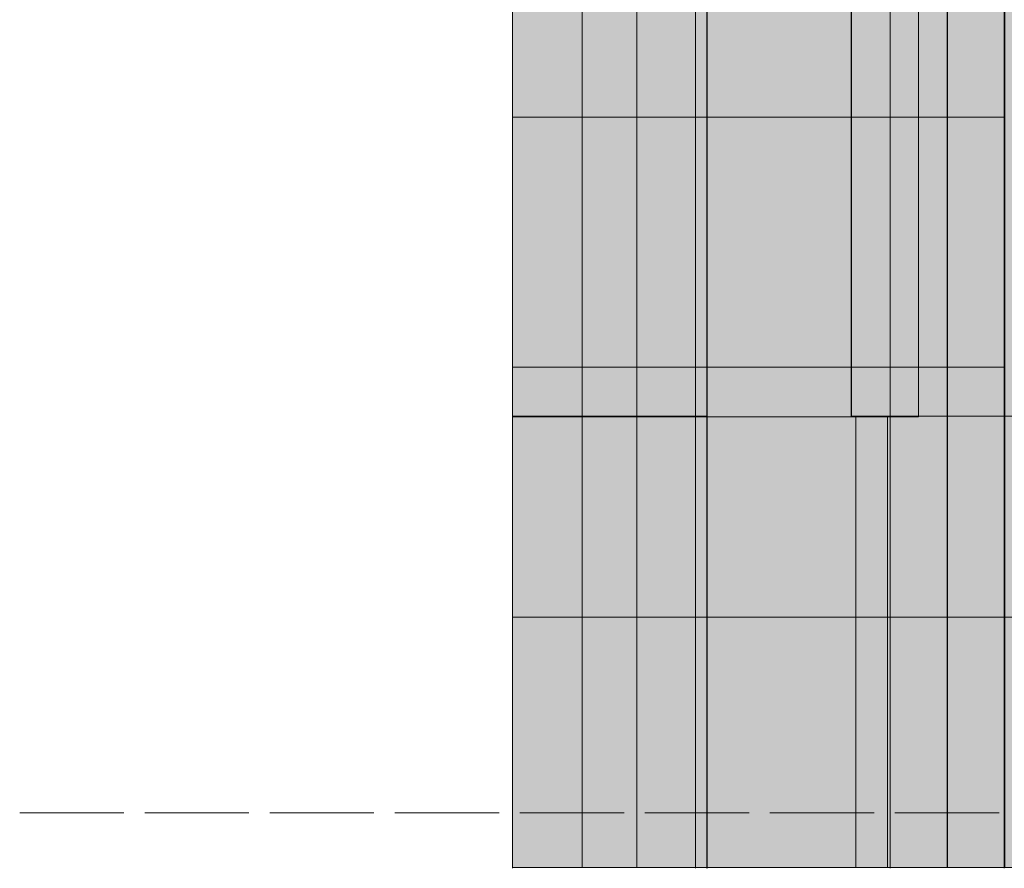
# Model space of a CAD drawing. Header units: millimetres. Extents: x 17 to 413, y 4 to 292.
# Tile 94 of 189: x 52 to 64, y 199 to 210. Entities that reach past the tile are written whole.
import ezdxf

# ---------------------------------------------------------------- set-up
doc = ezdxf.new("R2010")
doc.units = ezdxf.units.MM
doc.linetypes.add('DASHED', pattern=[1.524, 1.27, -0.254])
for name, color, linetype in [('FILL-C_9EB2DB', 7, 'Continuous'), ('FILL-EPS', 7, 'Continuous'), ('FILL-WHITE', 7, 'Continuous'), ('LINE-C_2E8C94', 7, 'Continuous'), ('LINE-C_337880', 7, 'Continuous'), ('LINE-INK', 7, 'Continuous'), ('LINE-STEEL', 7, 'Continuous'), ('LINE-STEEL-DASH', 7, 'DASHED')]:
    doc.layers.add(name, color=color, linetype=linetype)

msp = doc.modelspace()

# ---------------------------------------------------------------- hatches: boundary and pattern name
at = {"layer": 'FILL-C_9EB2DB', "true_color": 0x9eb2db}
h = msp.add_hatch(color=9, dxfattribs=at)
h.dxf.hatch_style = 1
h.paths.add_polyline_path([(58.434, 199.238), (58.434, 218.888), (59.101, 218.888), (59.101, 199.238)])
h = msp.add_hatch(color=9, dxfattribs=at)
h.dxf.hatch_style = 1
h.paths.add_polyline_path([(58.434, 218.888), (59.101, 218.888), (59.101, 199.238), (58.434, 199.238)])
h = msp.add_hatch(color=9, dxfattribs=at)
h.dxf.hatch_style = 1
h.paths.add_polyline_path([(58.434, 199.238), (58.434, 218.888), (59.101, 218.888), (59.101, 199.238)])
h = msp.add_hatch(color=9, dxfattribs=at)
h.dxf.hatch_style = 1
h.paths.add_polyline_path([(58.434, 218.888), (59.101, 218.888), (59.101, 199.238), (58.434, 199.238)])
h = msp.add_hatch(color=9, dxfattribs=at)
h.dxf.hatch_style = 1
h.paths.add_polyline_path([(58.434, 199.238), (58.434, 218.888), (59.101, 218.888), (59.101, 199.238)])
h = msp.add_hatch(color=9, dxfattribs=at)
h.dxf.hatch_style = 1
h.paths.add_polyline_path([(58.434, 218.888), (59.101, 218.888), (59.101, 199.238), (58.434, 199.238)])
h = msp.add_hatch(color=9, dxfattribs=at)
h.dxf.hatch_style = 1
h.paths.add_polyline_path([(58.434, 199.238), (58.434, 218.888), (59.101, 218.888), (59.101, 199.238)])
h = msp.add_hatch(color=9, dxfattribs=at)
h.dxf.hatch_style = 1
h.paths.add_polyline_path([(58.434, 218.888), (59.101, 218.888), (59.101, 199.238), (58.434, 199.238)])
at = {"layer": 'FILL-EPS', "true_color": 0xccffff}
h = msp.add_hatch(color=7, dxfattribs=at)
h.dxf.hatch_style = 1
h.paths.add_polyline_path([(59.817, 199.231), (59.817, 199.235), (59.817, 199.238), (59.817, 235.475), (62.188, 235.475), (62.189, 235.484), (62.189, 235.484), (62.189, 222.246), (62.188, 222.246), (61.478, 222.246), (61.478, 221.229), (62.189, 221.229), (62.189, 199.238), (62.188, 199.238), (59.817, 199.238)])
h = msp.add_hatch(color=7, dxfattribs=at)
h.dxf.hatch_style = 1
h.paths.add_polyline_path([(59.817, 235.475), (62.188, 235.475), (62.188, 222.246), (60.494, 222.246), (60.494, 221.229), (62.188, 221.229), (62.188, 199.238), (59.817, 199.238)])
h = msp.add_hatch(color=7, dxfattribs=at)
h.dxf.hatch_style = 1
h.paths.add_polyline_path([(59.816, 199.227), (59.816, 199.227), (59.817, 199.235), (59.817, 199.238), (59.817, 235.471), (62.188, 235.471), (62.188, 222.246), (61.478, 222.246), (61.478, 221.229), (62.188, 221.229), (62.188, 199.238), (59.817, 199.238), (59.816, 199.227)])
h = msp.add_hatch(color=7, dxfattribs=at)
h.dxf.hatch_style = 1
h.paths.add_polyline_path([(59.817, 235.471), (62.188, 235.471), (62.188, 235.47), (62.189, 235.47), (62.189, 222.246), (62.189, 222.246), (61.478, 222.246), (61.478, 221.229), (62.188, 221.229), (62.189, 221.229), (62.189, 199.238), (62.189, 199.238), (62.189, 199.227), (62.188, 199.227), (62.188, 199.227), (62.188, 199.227), (62.188, 199.238), (59.817, 199.238)])
h = msp.add_hatch(color=7, dxfattribs=at)
h.dxf.hatch_style = 1
h.paths.add_polyline_path([(59.817, 233.102), (62.189, 233.102), (62.189, 199.238), (59.817, 199.238)])
h = msp.add_hatch(color=7, dxfattribs=at)
h.dxf.hatch_style = 1
h.paths.add_polyline_path([(59.817, 199.238), (59.817, 233.099), (62.189, 233.099), (62.189, 199.238)])
h = msp.add_hatch(color=7, dxfattribs=at)
h.dxf.hatch_style = 1
h.paths.add_polyline_path([(62.189, 221.227), (62.19, 221.229), (62.19, 222.235), (62.189, 222.235), (62.189, 222.246), (62.189, 233.099), (63.584, 233.099), (63.584, 233.11), (63.585, 233.11), (63.585, 233.11), (63.585, 233.11), (63.584, 233.102), (63.584, 233.099), (63.584, 222.246), (62.867, 222.246), (62.867, 221.229), (63.584, 221.229), (63.584, 199.238), (62.189, 199.238), (62.189, 199.227)])
h = msp.add_hatch(color=7, dxfattribs=at)
h.dxf.hatch_style = 1
h.paths.add_polyline_path([(62.189, 199.238), (62.189, 233.099), (63.577, 233.099), (63.577, 199.238)])
h = msp.add_hatch(color=7, dxfattribs=at)
h.dxf.hatch_style = 1
h.paths.add_polyline_path([(62.189, 233.099), (63.577, 233.099), (63.577, 222.246), (63.577, 199.238), (62.189, 199.238), (62.189, 221.229), (62.189, 221.24), (62.19, 221.24), (62.19, 222.246), (62.189, 222.246), (62.189, 233.099)])
h = msp.add_hatch(color=7, dxfattribs=at)
h.dxf.hatch_style = 1
h.paths.add_polyline_path([(62.189, 233.099), (63.584, 233.099), (63.584, 199.238), (62.189, 199.238)])
h = msp.add_hatch(color=7, dxfattribs=at)
h.dxf.hatch_style = 1
h.paths.add_polyline_path([(63.577, 199.235), (63.577, 199.238), (63.577, 233.099), (65.948, 233.099), (65.948, 222.246), (64.261, 222.246), (64.261, 221.229), (65.948, 221.229), (65.948, 199.238), (63.577, 199.238)])
h = msp.add_hatch(color=7, dxfattribs=at)
h.dxf.hatch_style = 1
h.paths.add_polyline_path([(63.577, 233.099), (65.948, 233.099), (65.948, 222.246), (65.948, 199.238), (63.577, 199.238), (63.577, 233.099)])
h = msp.add_hatch(color=7, dxfattribs=at)
h.dxf.hatch_style = 1
h.paths.add_polyline_path([(63.577, 224.738), (65.948, 224.738), (65.948, 224.74), (65.948, 224.738), (65.949, 224.738), (65.949, 222.246), (65.949, 222.246), (65.949, 222.246), (65.243, 222.246), (65.243, 221.229), (65.948, 221.229), (65.949, 221.229), (65.949, 199.238), (65.949, 199.238), (65.949, 199.227), (65.949, 199.227), (65.949, 199.227), (65.948, 199.227), (65.948, 199.238), (63.577, 199.238), (63.577, 224.738)])
h = msp.add_hatch(color=7, dxfattribs=at)
h.dxf.hatch_style = 1
h.paths.add_polyline_path([(63.577, 199.238), (63.577, 224.738), (65.949, 224.738), (65.949, 199.238)])
h = msp.add_hatch(color=7, dxfattribs=at)
h.dxf.hatch_style = 1
h.paths.add_polyline_path([(63.577, 199.238), (63.577, 224.738), (65.948, 224.738), (65.948, 222.246), (65.243, 222.246), (65.243, 221.229), (65.948, 221.229), (65.948, 199.238)])
h = msp.add_hatch(color=7, dxfattribs=at)
h.dxf.hatch_style = 1
h.paths.add_polyline_path([(63.577, 224.738), (65.948, 224.738), (65.948, 222.246), (64.261, 222.246), (64.261, 221.229), (65.948, 221.229), (65.948, 199.238), (63.577, 199.238)])
h.paths.add_polyline_path([(64.261, 221.229), (64.254, 221.229), (64.254, 221.263), (63.585, 224.698), (63.581, 224.698), (65.918, 199.553), (65.923, 199.554)], flags=0)
h = msp.add_hatch(color=7, dxfattribs=at)
h.dxf.hatch_style = 1
h.paths.add_polyline_path([(57.584, 223.622), (59.954, 223.622), (59.954, 223.632), (59.955, 223.632), (59.956, 223.632), (59.956, 222.246), (59.955, 222.246), (59.306, 222.246), (59.306, 221.229), (59.954, 221.229), (59.956, 221.229), (59.956, 199.238), (59.956, 199.238), (59.956, 199.227), (59.955, 199.227), (59.955, 199.227), (59.955, 199.227), (59.954, 199.238), (57.584, 199.238)])
h = msp.add_hatch(color=7, dxfattribs=at)
h.dxf.hatch_style = 1
h.paths.add_polyline_path([(57.584, 199.238), (57.584, 223.622), (59.956, 223.622), (59.956, 199.238)])
h = msp.add_hatch(color=7, dxfattribs=at)
h.dxf.hatch_style = 1
h.paths.add_polyline_path([(57.584, 223.622), (59.954, 223.622), (59.954, 222.246), (59.306, 222.246), (59.306, 221.229), (59.954, 221.229), (59.954, 199.238), (57.584, 199.238)])
h = msp.add_hatch(color=7, dxfattribs=at)
h.dxf.hatch_style = 1
h.paths.add_polyline_path([(57.584, 223.622), (59.954, 223.622), (59.954, 222.246), (58.261, 222.246), (58.261, 221.229), (59.954, 221.229), (59.954, 199.238), (57.584, 199.238)])
h = msp.add_hatch(color=7, dxfattribs=at)
h.dxf.hatch_style = 1
h.paths.add_polyline_path([(57.584, 223.622), (59.956, 223.622), (59.956, 222.246), (59.954, 222.246), (59.306, 222.246), (59.306, 221.229), (59.956, 221.229), (59.956, 199.238), (59.954, 199.238), (57.584, 199.238), (57.584, 199.235), (57.584, 199.238)])
h = msp.add_hatch(color=7, dxfattribs=at)
h.dxf.hatch_style = 1
h.paths.add_polyline_path([(57.584, 223.622), (59.956, 223.622), (59.956, 199.238), (57.584, 199.238)])
h = msp.add_hatch(color=7, dxfattribs=at)
h.dxf.hatch_style = 1
h.paths.add_polyline_path([(59.956, 219.913), (59.956, 223.622), (63.584, 223.622), (63.584, 199.238), (59.956, 199.238), (59.956, 204.729), (62.534, 204.729), (62.534, 219.913)])
h = msp.add_hatch(color=7, dxfattribs=at)
h.dxf.hatch_style = 1
h.paths.add_polyline_path([(59.956, 223.622), (63.584, 223.622), (63.584, 199.238), (59.956, 199.238), (59.956, 204.729), (62.534, 204.729), (62.534, 219.913), (59.956, 219.913)])
h = msp.add_hatch(color=7, dxfattribs=at)
h.dxf.hatch_style = 1
h.paths.add_polyline_path([(59.956, 199.238), (59.956, 223.622), (68.834, 223.622), (68.834, 199.238)])
h.paths.add_polyline_path([(61.714, 204.738), (66.284, 204.738), (66.284, 218.741), (61.714, 218.741)], flags=0)
h = msp.add_hatch(color=7, dxfattribs=at)
h.dxf.hatch_style = 1
h.paths.add_polyline_path([(59.956, 199.238), (59.956, 223.622), (68.834, 223.622), (68.834, 199.238)])
h.paths.add_polyline_path([(66.288, 204.738), (66.288, 218.741), (61.718, 218.741), (61.718, 204.738)], flags=0)
h = msp.add_hatch(color=7, dxfattribs=at)
h.dxf.hatch_style = 1
h.paths.add_polyline_path([(59.956, 219.913), (59.956, 223.622), (63.584, 223.622), (63.584, 199.238), (59.956, 199.238), (59.956, 204.729), (62.534, 204.729), (62.534, 219.913)])
h = msp.add_hatch(color=7, dxfattribs=at)
h.dxf.hatch_style = 1
h.paths.add_polyline_path([(59.956, 223.622), (63.584, 223.622), (63.584, 199.238), (59.956, 199.238), (59.956, 204.729), (62.534, 204.729), (62.534, 219.913), (59.956, 219.913)])
h = msp.add_hatch(color=7, dxfattribs=at)
h.dxf.hatch_style = 1
h.paths.add_polyline_path([(59.956, 221.229), (63.584, 221.229), (63.584, 199.238), (59.956, 199.238), (59.956, 204.729), (62.534, 204.729), (62.534, 219.913), (59.956, 219.913)])
h = msp.add_hatch(color=7, dxfattribs=at)
h.dxf.hatch_style = 1
h.paths.add_polyline_path([(59.956, 199.238), (59.956, 204.729), (62.534, 204.729), (62.534, 219.913), (59.956, 219.913), (59.956, 221.229), (59.956, 221.229), (63.584, 221.229), (63.584, 199.238)])
h = msp.add_hatch(color=7, dxfattribs=at)
h.dxf.hatch_style = 1
h.paths.add_polyline_path([(59.956, 221.229), (59.956, 221.229), (68.834, 221.229), (68.834, 199.238), (59.956, 199.238)])
h.paths.add_polyline_path([(61.714, 218.741), (61.714, 204.738), (66.284, 204.738), (66.284, 218.741)], flags=0)
h = msp.add_hatch(color=7, dxfattribs=at)
h.dxf.hatch_style = 1
h.paths.add_polyline_path([(59.956, 221.229), (68.834, 221.229), (68.834, 199.238), (59.956, 199.238), (59.956, 221.229)])
h.paths.add_polyline_path([(61.718, 204.738), (66.288, 204.738), (66.288, 218.741), (61.718, 218.741)], flags=0)
h = msp.add_hatch(color=7, dxfattribs=at)
h.dxf.hatch_style = 1
h.paths.add_polyline_path([(59.956, 221.229), (63.584, 221.229), (63.584, 199.238), (59.956, 199.238), (59.956, 204.729), (62.534, 204.729), (62.534, 219.913), (59.956, 219.913)])
h = msp.add_hatch(color=7, dxfattribs=at)
h.dxf.hatch_style = 1
h.paths.add_polyline_path([(59.956, 199.238), (59.956, 204.729), (62.534, 204.729), (62.534, 219.913), (59.956, 219.913), (59.956, 221.229), (59.956, 221.229), (63.584, 221.229), (63.584, 199.238)])
h = msp.add_hatch(color=7, dxfattribs=at)
h.dxf.hatch_style = 1
h.paths.add_polyline_path([(57.584, 219.238), (59.954, 219.238), (59.954, 199.238), (57.584, 199.238)])
h = msp.add_hatch(color=7, dxfattribs=at)
h.dxf.hatch_style = 1
h.paths.add_polyline_path([(57.584, 199.238), (57.584, 219.238), (59.954, 219.238), (59.954, 199.238)])
h = msp.add_hatch(color=7, dxfattribs=at)
h.dxf.hatch_style = 1
h.paths.add_polyline_path([(59.817, 217.738), (62.188, 217.738), (62.188, 199.238), (59.817, 199.238)])
h = msp.add_hatch(color=7, dxfattribs=at)
h.dxf.hatch_style = 1
h.paths.add_polyline_path([(59.817, 199.238), (59.817, 217.738), (62.188, 217.738), (62.188, 199.238)])
h = msp.add_hatch(color=7, dxfattribs=at)
h.dxf.hatch_style = 1
h.paths.add_polyline_path([(63.577, 217.738), (65.948, 217.738), (65.948, 199.238), (63.577, 199.238)])
h = msp.add_hatch(color=7, dxfattribs=at)
h.dxf.hatch_style = 1
h.paths.add_polyline_path([(63.577, 199.238), (63.577, 217.738), (65.948, 217.738), (65.948, 199.238)])
h = msp.add_hatch(color=7, dxfattribs=at)
h.dxf.hatch_style = 1
h.paths.add_polyline_path([(57.584, 199.238), (57.584, 204.729), (59.954, 204.729), (59.956, 204.733), (59.956, 199.238), (59.954, 199.238)])
h = msp.add_hatch(color=7, dxfattribs=at)
h.dxf.hatch_style = 1
h.paths.add_polyline_path([(57.584, 199.238), (57.584, 204.729), (59.954, 204.729), (59.956, 204.733), (59.956, 199.238), (59.954, 199.238)])
h = msp.add_hatch(color=7, dxfattribs=at)
h.dxf.hatch_style = 1
h.paths.add_polyline_path([(57.584, 199.238), (57.584, 204.729), (59.956, 204.729), (59.956, 199.238)])
h = msp.add_hatch(color=7, dxfattribs=at)
h.dxf.hatch_style = 1
h.paths.add_polyline_path([(57.584, 204.729), (59.954, 204.729), (59.956, 204.729), (59.956, 199.238), (59.956, 199.238), (59.956, 199.238), (59.956, 199.234), (59.954, 199.238), (57.584, 199.238)])
h = msp.add_hatch(color=7, dxfattribs=at)
h.dxf.hatch_style = 1
h.paths.add_polyline_path([(57.584, 199.238), (57.584, 204.729), (59.954, 204.729), (59.954, 199.238)])
h = msp.add_hatch(color=7, dxfattribs=at)
h.dxf.hatch_style = 1
h.paths.add_polyline_path([(57.584, 204.729), (59.954, 204.729), (59.954, 199.238), (57.584, 199.238)])
h = msp.add_hatch(color=7, dxfattribs=at)
h.dxf.hatch_style = 1
h.paths.add_polyline_path([(57.584, 204.729), (59.956, 204.729), (59.956, 199.238), (57.584, 199.238)])
h = msp.add_hatch(color=7, dxfattribs=at)
h.dxf.hatch_style = 1
h.paths.add_polyline_path([(57.584, 199.238), (57.584, 204.729), (59.956, 204.729), (59.956, 199.238)])
h = msp.add_hatch(color=7, dxfattribs=at)
h.dxf.hatch_style = 1
h.paths.add_polyline_path([(57.584, 204.729), (59.954, 204.729), (59.956, 204.729), (59.956, 199.238), (59.956, 199.238), (59.956, 199.238), (59.956, 199.234), (59.954, 199.238), (57.584, 199.238)])
h = msp.add_hatch(color=7, dxfattribs=at)
h.dxf.hatch_style = 1
h.paths.add_polyline_path([(57.584, 199.238), (57.584, 204.729), (59.954, 204.729), (59.954, 199.238)])
h = msp.add_hatch(color=7, dxfattribs=at)
h.dxf.hatch_style = 1
h.paths.add_polyline_path([(57.584, 204.729), (59.954, 204.729), (59.954, 199.238), (57.584, 199.238)])
h = msp.add_hatch(color=7, dxfattribs=at)
h.dxf.hatch_style = 1
h.paths.add_polyline_path([(57.584, 204.729), (59.956, 204.729), (59.956, 199.238), (57.584, 199.238)])
h = msp.add_hatch(color=7, dxfattribs=at)
h.dxf.hatch_style = 1
h.paths.add_polyline_path([(57.584, 199.238), (57.583, 199.227), (57.583, 199.227)])
h = msp.add_hatch(color=7, dxfattribs=at)
h.dxf.hatch_style = 1
h.paths.add_polyline_path([(59.956, 199.238), (59.956, 199.235), (59.956, 199.238)])
h = msp.add_hatch(color=7, dxfattribs=at)
h.dxf.hatch_style = 1
h.paths.add_polyline_path([(63.576, 199.227), (63.577, 199.238), (63.576, 199.227)])
h = msp.add_hatch(color=7, dxfattribs=at)
h.dxf.hatch_style = 1
h.paths.add_polyline_path([(63.577, 199.238), (63.578, 199.227), (63.578, 199.227), (63.578, 199.227)])
at = {"layer": 'FILL-WHITE', "true_color": 0xffffff}
h = msp.add_hatch(color=7, dxfattribs=at)
h.dxf.hatch_style = 1
h.paths.add_polyline_path([(59.957, 219.938), (59.957, 204.738), (57.584, 204.738), (57.584, 219.238), (57.584, 219.913), (57.584, 219.938)])
h = msp.add_hatch(color=7, dxfattribs=at)
h.dxf.hatch_style = 1
h.paths.add_polyline_path([(59.957, 204.738), (57.584, 204.738), (57.584, 219.238), (57.584, 219.913), (57.584, 219.938), (59.957, 219.938)])
h = msp.add_hatch(color=7, dxfattribs=at)
h.dxf.hatch_style = 1
h.paths.add_polyline_path([(59.957, 204.738), (57.584, 204.738), (57.584, 219.238), (57.584, 219.913), (57.584, 219.938), (59.957, 219.938)])
h = msp.add_hatch(color=7, dxfattribs=at)
h.dxf.hatch_style = 1
h.paths.add_polyline_path([(59.956, 204.738), (59.956, 219.938), (62.536, 219.938), (62.536, 204.738)])
h = msp.add_hatch(color=7, dxfattribs=at)
h.dxf.hatch_style = 1
h.paths.add_polyline_path([(59.956, 204.738), (59.956, 219.938), (62.536, 219.938), (62.536, 204.738)])
h = msp.add_hatch(color=7, dxfattribs=at)
h.dxf.hatch_style = 1
h.paths.add_polyline_path([(61.718, 204.738), (61.718, 218.738), (66.284, 218.738), (66.284, 204.738)])

# ---------------------------------------------------------------- linework, layer by layer
at = {"layer": 'LINE-C_2E8C94', "lineweight": 5}
for points in [[(59.817, 199.231), (59.817, 199.235), (59.817, 199.238), (59.817, 235.475), (62.188, 235.475), (62.189, 235.484), (62.189, 235.484), (62.189, 222.246), (62.188, 222.246), (62.188, 222.246), (62.188, 222.246), (61.478, 222.246), (61.478, 221.229), (62.189, 221.229), (62.189, 199.238), (62.188, 199.238), (59.817, 199.238)], [(59.817, 235.475), (62.188, 235.475), (62.188, 222.246), (60.494, 222.246), (60.494, 221.229), (62.188, 221.229), (62.188, 199.238), (59.817, 199.238)], [(59.816, 199.227), (59.816, 199.227), (59.817, 199.235), (59.817, 199.238), (59.817, 235.471), (62.188, 235.471), (62.188, 222.246), (61.478, 222.246), (61.478, 221.229), (62.188, 221.229), (62.188, 199.238), (59.817, 199.238), (59.816, 199.227)], [(59.817, 235.471), (59.817, 235.471), (62.188, 235.471), (62.188, 235.47), (62.189, 235.47), (62.189, 222.246), (62.189, 222.246), (62.189, 222.246), (61.478, 222.246), (61.478, 221.229), (62.188, 221.229), (62.189, 221.229), (62.189, 199.238), (62.189, 199.238), (62.189, 199.238), (62.189, 199.227), (62.188, 199.227), (62.188, 199.227), (62.188, 199.227), (62.188, 199.238), (59.817, 199.238), (59.817, 235.471)], [(59.817, 233.102), (62.189, 233.102), (62.189, 199.238), (62.189, 199.238), (59.817, 199.238)], [(59.817, 199.238), (59.817, 199.238), (59.817, 199.238), (59.817, 233.099), (62.189, 233.099), (62.189, 199.238), (59.817, 199.238)], [(62.189, 221.227), (62.19, 221.229), (62.19, 221.229), (62.19, 222.235), (62.189, 222.235), (62.189, 222.246), (62.189, 233.099), (63.584, 233.099), (63.584, 233.11), (63.585, 233.11), (63.585, 233.11), (63.585, 233.11), (63.584, 233.102), (63.584, 233.099), (63.584, 222.246), (62.867, 222.246), (62.867, 221.229), (63.584, 221.229), (63.584, 199.238), (63.584, 199.238), (63.584, 199.238), (62.189, 199.238), (62.189, 199.227)], [(62.189, 199.238), (62.189, 199.238), (62.189, 233.099), (63.577, 233.099), (63.577, 233.099), (63.577, 199.238)], [(62.189, 233.099), (62.189, 233.099), (63.577, 233.099), (63.577, 233.099), (63.577, 233.099), (63.577, 222.246), (63.577, 199.238), (63.577, 199.238), (62.189, 199.238), (62.189, 221.229), (62.189, 221.229), (62.189, 221.229), (62.189, 221.24), (62.19, 221.24), (62.19, 222.246), (62.189, 222.246), (62.189, 233.099)], [(62.189, 233.099), (63.584, 233.099), (63.584, 199.238), (62.189, 199.238), (62.189, 233.099)], [(63.577, 199.235), (63.577, 199.238), (63.577, 233.099), (65.948, 233.099), (65.948, 222.246), (64.261, 222.246), (64.261, 221.229), (65.948, 221.229), (65.948, 199.238), (65.948, 199.238), (63.577, 199.238)], [(63.577, 233.099), (63.577, 233.099), (65.948, 233.099), (65.948, 222.246), (65.948, 199.238), (63.577, 199.238), (63.577, 233.099), (63.577, 233.099), (63.577, 233.099)], [(63.577, 199.238), (63.577, 199.238), (63.577, 224.738), (65.949, 224.738), (65.949, 224.738), (65.949, 199.238)], [(63.577, 199.238), (63.577, 224.738), (65.948, 224.738), (65.948, 222.246), (65.243, 222.246), (65.243, 221.229), (65.948, 221.229), (65.948, 199.238)], [(63.577, 224.738), (65.948, 224.738), (65.948, 222.246), (64.261, 222.246), (64.261, 221.229), (65.948, 221.229), (65.948, 199.238), (63.577, 199.238)], [(57.584, 223.622), (59.954, 223.622), (59.954, 223.632), (59.955, 223.632), (59.956, 223.632), (59.956, 222.246), (59.955, 222.246), (59.306, 222.246), (59.306, 221.229), (59.954, 221.229), (59.956, 221.229), (59.956, 199.238), (59.956, 199.238), (59.956, 199.227), (59.955, 199.227), (59.955, 199.227), (59.955, 199.227), (59.954, 199.238), (57.584, 199.238)], [(57.584, 199.238), (57.584, 223.622), (59.956, 223.622), (59.956, 223.622), (59.956, 223.622), (59.956, 199.238)], [(57.584, 223.622), (59.954, 223.622), (59.954, 222.246), (59.306, 222.246), (59.306, 221.229), (59.954, 221.229), (59.954, 221.229), (59.954, 221.229), (59.954, 199.238), (57.584, 199.238)], [(57.584, 223.622), (59.954, 223.622), (59.954, 222.246), (58.261, 222.246), (58.261, 221.229), (59.954, 221.229), (59.954, 199.238), (57.584, 199.238)], [(57.584, 223.622), (59.956, 223.622), (59.956, 222.246), (59.954, 222.246), (59.306, 222.246), (59.306, 221.229), (59.956, 221.229), (59.956, 199.238), (59.954, 199.238), (57.584, 199.238), (57.584, 199.235), (57.584, 199.238)], [(57.584, 223.622), (57.584, 223.622), (59.956, 223.622), (59.956, 199.238), (59.956, 199.238), (59.956, 199.238), (59.956, 199.238), (57.584, 199.238)], [(59.956, 219.913), (59.956, 223.622), (63.584, 223.622), (63.584, 199.238), (59.956, 199.238), (59.956, 199.238), (59.956, 204.729), (62.534, 204.729), (62.534, 219.913)], [(59.956, 223.622), (63.584, 223.622), (63.584, 223.622), (63.584, 223.622), (63.584, 199.238), (59.956, 199.238), (59.956, 204.729), (62.534, 204.729), (62.534, 219.913), (59.956, 219.913)], [(59.956, 199.238), (59.956, 223.622), (68.834, 223.622), (68.834, 199.238)], [(59.956, 199.238), (59.956, 223.622), (68.834, 223.622), (68.834, 199.238)], [(59.956, 219.913), (59.956, 223.622), (63.584, 223.622), (63.584, 199.238), (59.956, 199.238), (59.956, 199.238), (59.956, 204.729), (62.534, 204.729), (62.534, 219.913)], [(59.956, 223.622), (63.584, 223.622), (63.584, 223.622), (63.584, 223.622), (63.584, 199.238), (59.956, 199.238), (59.956, 204.729), (62.534, 204.729), (62.534, 219.913), (59.956, 219.913)], [(59.956, 221.229), (63.584, 221.229), (63.584, 199.238), (59.956, 199.238), (59.956, 204.729), (62.534, 204.729), (62.534, 219.913), (59.956, 219.913)], [(59.956, 199.238), (59.956, 199.238), (59.956, 204.729), (62.534, 204.729), (62.534, 219.913), (59.956, 219.913), (59.956, 221.229), (59.956, 221.229), (59.956, 221.229), (63.584, 221.229), (63.584, 199.238)], [(59.956, 221.229), (59.956, 221.229), (68.834, 221.229), (68.834, 199.238), (59.956, 199.238)], [(59.956, 221.229), (68.834, 221.229), (68.834, 199.238), (59.956, 199.238), (59.956, 221.229)], [(59.956, 221.229), (63.584, 221.229), (63.584, 199.238), (59.956, 199.238), (59.956, 204.729), (62.534, 204.729), (62.534, 219.913), (59.956, 219.913)], [(59.956, 199.238), (59.956, 199.238), (59.956, 204.729), (62.534, 204.729), (62.534, 219.913), (59.956, 219.913), (59.956, 221.229), (59.956, 221.229), (59.956, 221.229), (63.584, 221.229), (63.584, 199.238)], [(57.584, 219.238), (57.584, 219.238), (59.954, 219.238), (59.954, 199.238), (59.954, 199.238), (57.584, 199.238)], [(57.584, 199.238), (57.584, 219.238), (59.954, 219.238), (59.954, 199.238)], [(61.714, 204.738), (66.284, 204.738), (66.284, 218.741), (61.714, 218.741)], [(61.714, 218.741), (61.714, 204.738), (66.284, 204.738), (66.284, 218.741)], [(61.718, 204.738), (66.288, 204.738), (66.288, 218.741), (61.718, 218.741)], [(66.288, 204.738), (66.288, 218.741), (61.718, 218.741), (61.718, 204.738)], [(59.817, 217.738), (62.188, 217.738), (62.188, 199.238), (62.188, 199.238), (59.817, 199.238)], [(59.817, 199.238), (59.817, 217.738), (62.188, 217.738), (62.188, 217.738), (62.188, 217.738), (62.188, 199.238)], [(63.577, 217.738), (63.577, 217.738), (65.948, 217.738), (65.948, 199.238), (63.577, 199.238), (63.577, 217.738)], [(63.577, 199.238), (63.577, 199.238), (63.577, 217.738), (65.948, 217.738), (65.948, 199.238)], [(57.584, 199.238), (57.584, 204.729), (59.954, 204.729), (59.956, 204.733), (59.956, 199.238), (59.954, 199.238)], [(57.584, 199.238), (57.584, 204.729), (59.954, 204.729), (59.956, 204.733), (59.956, 199.238), (59.954, 199.238)], [(57.584, 199.238), (57.584, 199.238), (57.584, 204.729), (59.956, 204.729), (59.956, 199.238), (57.584, 199.238)], [(57.584, 204.729), (57.584, 204.729), (59.954, 204.729), (59.956, 204.729), (59.956, 199.238), (59.956, 199.238), (59.956, 199.238), (59.956, 199.234), (59.954, 199.238), (57.584, 199.238)], [(57.584, 199.238), (57.584, 204.729), (59.954, 204.729), (59.954, 199.238)], [(57.584, 204.729), (57.584, 204.729), (59.954, 204.729), (59.954, 199.238), (59.954, 199.238), (57.584, 199.238)], [(57.584, 204.729), (59.956, 204.729), (59.956, 199.238), (57.584, 199.238)], [(57.584, 199.238), (57.584, 199.238), (57.584, 204.729), (59.956, 204.729), (59.956, 199.238), (57.584, 199.238)], [(57.584, 204.729), (57.584, 204.729), (59.954, 204.729), (59.956, 204.729), (59.956, 199.238), (59.956, 199.238), (59.956, 199.238), (59.956, 199.234), (59.954, 199.238), (57.584, 199.238)], [(57.584, 199.238), (57.584, 204.729), (59.954, 204.729), (59.954, 199.238)], [(57.584, 204.729), (57.584, 204.729), (59.954, 204.729), (59.954, 199.238), (59.954, 199.238), (57.584, 199.238)], [(57.584, 204.729), (59.956, 204.729), (59.956, 199.238), (57.584, 199.238)], [(57.584, 199.238), (57.583, 199.227), (57.583, 199.227)], [(59.956, 199.238), (59.956, 199.235), (59.956, 199.238)], [(63.576, 199.227), (63.577, 199.238), (63.576, 199.227)], [(63.577, 199.238), (63.578, 199.227), (63.578, 199.227), (63.578, 199.227), (63.578, 199.227)]]:
    msp.add_lwpolyline(points, close=True, dxfattribs=at)
msp.add_lwpolyline([(65.948, 199.238), (63.577, 199.238), (63.577, 224.738), (63.577, 224.738), (63.577, 224.738), (65.948, 224.738)], dxfattribs=at)
at = {"layer": 'LINE-C_337880', "lineweight": 5}
for p, q in [((62.882, 208.382), (62.882, 211.43)), ((62.882, 208.382), (62.882, 211.43)), ((62.886, 208.382), (62.886, 211.43)), ((62.886, 208.382), (62.886, 211.43)), ((57.59, 208.382), (59.949, 208.382)), ((57.59, 208.382), (59.949, 208.382)), ((57.59, 208.382), (59.948, 208.382)), ((57.59, 208.382), (59.948, 208.382)), ((57.59, 208.382), (59.948, 208.382)), ((57.59, 208.382), (59.948, 208.382)), ((57.59, 208.382), (59.949, 208.382)), ((57.59, 208.382), (59.949, 208.382)), ((59.824, 208.382), (62.183, 208.382)), ((59.824, 208.382), (62.183, 208.382)), ((59.824, 208.382), (62.181, 208.382)), ((59.824, 208.382), (62.181, 208.382)), ((59.824, 208.382), (62.181, 208.382)), ((59.824, 208.382), (62.181, 208.382)), ((59.824, 208.382), (62.183, 208.382)), ((59.824, 208.382), (62.183, 208.382)), ((59.963, 208.382), (61.708, 208.382)), ((59.963, 208.382), (61.708, 208.382)), ((59.963, 208.382), (61.711, 208.382)), ((59.963, 208.382), (61.711, 208.382)), ((62.196, 208.382), (62.882, 208.382)), ((62.196, 208.382), (62.882, 208.382)), ((62.196, 208.382), (62.886, 208.382)), ((62.196, 208.382), (62.886, 208.382)), ((62.541, 208.382), (63.577, 208.382)), ((62.541, 208.382), (63.577, 208.382)), ((62.541, 208.382), (63.577, 208.382)), ((62.541, 208.382), (63.577, 208.382)), ((62.541, 208.382), (63.577, 208.382)), ((62.541, 208.382), (63.577, 208.382)), ((62.541, 208.382), (63.577, 208.382)), ((62.541, 208.382), (63.577, 208.382)), ((62.882, 205.334), (62.882, 208.382)), ((62.882, 208.382), (63.57, 208.382)), ((62.882, 205.334), (62.882, 208.382)), ((62.882, 208.382), (63.57, 208.382)), ((62.886, 205.334), (62.886, 208.382)), ((62.886, 208.382), (63.577, 208.382)), ((62.886, 205.334), (62.886, 208.382)), ((62.886, 208.382), (63.577, 208.382)), ((57.59, 205.334), (59.949, 205.334)), ((57.59, 205.334), (59.949, 205.334)), ((57.59, 205.334), (59.948, 205.334)), ((57.59, 205.334), (59.948, 205.334)), ((57.59, 205.334), (59.948, 205.334)), ((57.59, 205.334), (59.948, 205.334)), ((57.59, 205.334), (59.949, 205.334)), ((57.59, 205.334), (59.949, 205.334)), ((59.824, 205.334), (62.183, 205.334)), ((59.824, 205.334), (62.183, 205.334)), ((59.824, 205.334), (62.181, 205.334)), ((59.824, 205.334), (62.181, 205.334)), ((59.824, 205.334), (62.181, 205.334)), ((59.824, 205.334), (62.181, 205.334)), ((59.824, 205.334), (62.183, 205.334)), ((59.824, 205.334), (62.183, 205.334)), ((59.963, 205.334), (61.708, 205.334)), ((59.963, 205.334), (61.708, 205.334)), ((59.963, 205.334), (61.711, 205.334)), ((59.963, 205.334), (61.711, 205.334)), ((62.196, 205.334), (62.882, 205.334)), ((62.196, 205.334), (62.882, 205.334)), ((62.196, 205.334), (62.886, 205.334)), ((62.196, 205.334), (62.886, 205.334)), ((62.541, 205.334), (63.577, 205.334)), ((62.541, 205.334), (63.577, 205.334)), ((62.541, 205.334), (63.577, 205.334)), ((62.541, 205.334), (63.577, 205.334)), ((62.541, 205.334), (63.577, 205.334)), ((62.541, 205.334), (63.577, 205.334)), ((62.541, 205.334), (63.577, 205.334)), ((62.541, 205.334), (63.577, 205.334)), ((62.882, 202.286), (62.882, 205.334)), ((62.882, 205.334), (63.57, 205.334)), ((62.882, 202.286), (62.882, 205.334)), ((62.882, 205.334), (63.57, 205.334)), ((62.886, 202.286), (62.886, 205.334)), ((62.886, 205.334), (63.577, 205.334)), ((62.886, 202.286), (62.886, 205.334)), ((62.886, 205.334), (63.577, 205.334)), ((61.769, 202.286), (61.769, 204.723)), ((61.769, 202.286), (61.769, 204.723)), ((61.769, 202.286), (61.769, 204.723)), ((61.769, 202.286), (61.769, 204.723)), ((61.769, 202.286), (61.769, 204.723)), ((61.769, 202.286), (61.769, 204.723)), ((61.769, 202.286), (61.769, 204.723)), ((61.769, 202.286), (61.769, 204.723)), ((62.156, 202.286), (62.156, 204.731)), ((62.156, 202.286), (62.156, 204.731)), ((57.59, 202.286), (59.949, 202.286)), ((57.59, 202.286), (59.949, 202.286)), ((57.59, 202.286), (59.948, 202.286)), ((57.59, 202.286), (59.948, 202.286)), ((57.59, 202.286), (59.949, 202.286)), ((57.59, 202.286), (59.949, 202.286)), ((57.59, 202.286), (59.949, 202.286)), ((57.59, 202.286), (59.949, 202.286)), ((57.59, 202.286), (59.948, 202.286)), ((57.59, 202.286), (59.948, 202.286)), ((57.59, 202.286), (59.948, 202.286)), ((57.59, 202.286), (59.948, 202.286)), ((57.59, 202.286), (59.949, 202.286)), ((57.59, 202.286), (59.949, 202.286)), ((57.59, 202.286), (59.949, 202.286)), ((57.59, 202.286), (59.949, 202.286)), ((57.59, 202.286), (59.948, 202.286)), ((57.59, 202.286), (59.948, 202.286)), ((57.59, 202.286), (59.949, 202.286)), ((57.59, 202.286), (59.949, 202.286)), ((59.824, 202.286), (62.183, 202.286)), ((59.824, 202.286), (62.183, 202.286)), ((59.824, 202.286), (62.181, 202.286)), ((59.824, 202.286), (62.181, 202.286)), ((59.824, 202.286), (62.181, 202.286)), ((59.824, 202.286), (62.181, 202.286)), ((59.824, 202.286), (62.183, 202.286)), ((59.824, 202.286), (62.183, 202.286)), ((59.963, 202.286), (61.769, 202.286)), ((59.963, 202.286), (61.769, 202.286)), ((59.963, 202.286), (61.769, 202.286)), ((59.963, 202.286), (61.769, 202.286)), ((59.963, 202.286), (62.156, 202.286)), ((59.963, 202.286), (62.156, 202.286)), ((59.963, 202.286), (62.156, 202.286)), ((59.963, 202.286), (62.156, 202.286)), ((59.963, 202.286), (61.769, 202.286)), ((59.963, 202.286), (61.769, 202.286)), ((59.963, 202.286), (61.769, 202.286)), ((59.963, 202.286), (61.769, 202.286)), ((61.769, 199.244), (61.769, 202.286)), ((61.769, 202.286), (63.577, 202.286)), ((61.769, 199.244), (61.769, 202.286)), ((61.769, 202.286), (63.577, 202.286)), ((61.769, 199.244), (61.769, 202.286)), ((61.769, 202.286), (63.577, 202.286)), ((61.769, 199.244), (61.769, 202.286)), ((61.769, 202.286), (63.577, 202.286)), ((61.769, 199.244), (61.769, 202.286)), ((61.769, 202.286), (63.577, 202.286)), ((61.769, 199.244), (61.769, 202.286)), ((61.769, 202.286), (63.577, 202.286)), ((61.769, 199.244), (61.769, 202.286)), ((61.769, 202.286), (63.577, 202.286)), ((61.769, 199.244), (61.769, 202.286)), ((61.769, 202.286), (63.577, 202.286)), ((62.156, 199.244), (62.156, 202.286)), ((62.156, 202.286), (63.923, 202.286)), ((62.156, 199.244), (62.156, 202.286)), ((62.156, 202.286), (63.923, 202.286)), ((62.156, 202.286), (63.923, 202.286)), ((62.156, 202.286), (63.923, 202.286)), ((62.196, 202.286), (62.882, 202.286)), ((62.196, 202.286), (62.882, 202.286)), ((62.196, 202.286), (62.886, 202.286)), ((62.196, 202.286), (62.886, 202.286)), ((62.882, 199.244), (62.882, 202.286)), ((62.882, 202.286), (63.57, 202.286)), ((62.882, 199.244), (62.882, 202.286)), ((62.882, 202.286), (63.57, 202.286)), ((62.886, 199.244), (62.886, 202.286)), ((62.886, 202.286), (63.577, 202.286)), ((62.886, 199.244), (62.886, 202.286)), ((62.886, 202.286), (63.577, 202.286))]:
    msp.add_line(p, q, dxfattribs=at)
at = {"layer": 'LINE-INK', "lineweight": 5}
msp.add_lwpolyline([(59.957, 204.738), (57.584, 204.738), (57.584, 219.238), (57.584, 219.913), (57.584, 219.938), (59.957, 219.938)], close=True, dxfattribs=at)
msp.add_lwpolyline([(59.957, 204.738), (57.584, 204.738), (57.584, 219.238), (57.584, 219.913), (57.584, 219.938), (59.957, 219.938)], close=True, dxfattribs=at)
at = {"layer": 'LINE-STEEL', "lineweight": 5}
for points in [[(58.434, 199.238), (58.434, 199.238), (58.434, 218.888), (59.101, 218.888), (59.101, 218.888), (59.101, 218.888), (59.101, 199.238)], [(58.434, 218.888), (58.434, 218.888), (58.434, 218.888), (59.101, 218.888), (59.101, 199.238), (59.101, 199.238), (59.101, 199.238), (59.101, 199.238), (58.434, 199.238)], [(58.434, 199.238), (58.434, 199.238), (58.434, 218.888), (59.101, 218.888), (59.101, 218.888), (59.101, 218.888), (59.101, 199.238)], [(58.434, 218.888), (58.434, 218.888), (58.434, 218.888), (59.101, 218.888), (59.101, 199.238), (59.101, 199.238), (59.101, 199.238), (59.101, 199.238), (58.434, 199.238)], [(58.434, 199.238), (58.434, 199.238), (58.434, 218.888), (59.101, 218.888), (59.101, 218.888), (59.101, 218.888), (59.101, 199.238)], [(58.434, 218.888), (58.434, 218.888), (58.434, 218.888), (59.101, 218.888), (59.101, 199.238), (59.101, 199.238), (59.101, 199.238), (59.101, 199.238), (58.434, 199.238)], [(58.434, 199.238), (58.434, 199.238), (58.434, 218.888), (59.101, 218.888), (59.101, 218.888), (59.101, 218.888), (59.101, 199.238)], [(58.434, 218.888), (58.434, 218.888), (58.434, 218.888), (59.101, 218.888), (59.101, 199.238), (59.101, 199.238), (59.101, 199.238), (59.101, 199.238), (58.434, 199.238)]]:
    msp.add_lwpolyline(points, close=True, dxfattribs=at)
at = {"layer": 'LINE-STEEL-DASH', "lineweight": 5}
msp.add_line((51.578, 199.904), (274.422, 199.904), dxfattribs=at)
msp.add_lwpolyline([(59.101, 218.888), (59.101, 199.238), (59.101, 199.238), (59.101, 199.238), (59.101, 199.238), (58.434, 199.238), (58.434, 199.238), (58.434, 218.888)], dxfattribs=at)

doc.saveas('drawing.dxf')
